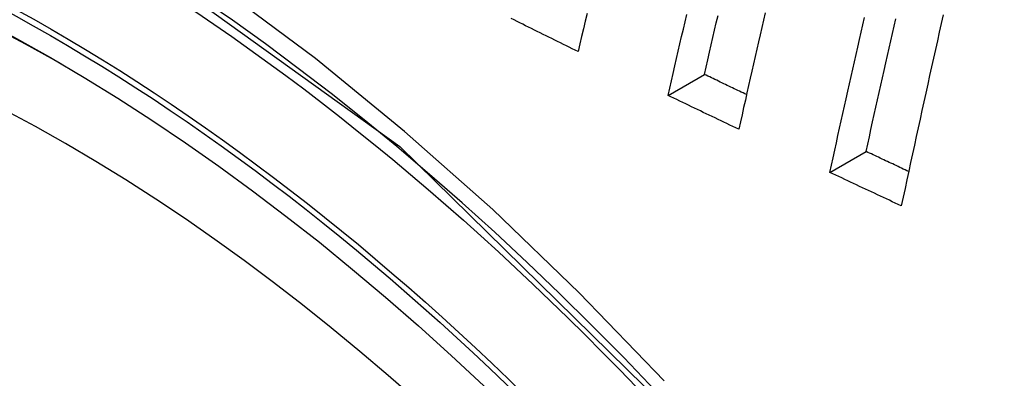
# Model space of a CAD drawing. Header units: inches. Extents: x 584 to 685, y 231 to 315.
# Tile 106 of 133: x 675.8624 to 676.0206, y 244.1584 to 244.2161. Entities that reach past the tile are written whole.
import ezdxf

# ---------------------------------------------------------------- set-up
doc = ezdxf.new("R2010")
doc.units = ezdxf.units.IN
doc.header["$MEASUREMENT"] = 0
doc.layers.add('Visible Edges(ANSI)', color=7, linetype='Continuous', lineweight=25)
doc.layers.add('Visible Tangent Edges(ANSI)', color=7, linetype='Continuous', lineweight=25)

msp = doc.modelspace()

# ---------------------------------------------------------------- linework, layer by layer
at = {"layer": 'Visible Edges(ANSI)'}
for p, q in [((675.96656, 244.20388), (675.97241, 244.20726)), ((675.99256, 244.1915), (675.99838, 244.19486))]:
    msp.add_line(p, q, dxfattribs=at)
at = {"layer": 'Visible Edges(ANSI)', "flags": 128}
for points in [[(675.95355, 244.21705), (675.95326, 244.21583), (675.95297, 244.2146), (675.95268, 244.21337), (675.95239, 244.21215), (675.9521, 244.21092)], [(675.96656, 244.20388), (675.96683, 244.20506), (675.96711, 244.20624), (675.96738, 244.20742), (675.96765, 244.20861), (675.96793, 244.20979), (675.9682, 244.21097), (675.96848, 244.21215), (675.96875, 244.21333), (675.96903, 244.21452), (675.9693, 244.2157), (675.96958, 244.21688)], [(675.97241, 244.20726), (675.97268, 244.20844), (675.97295, 244.20962), (675.97323, 244.2108), (675.9735, 244.21198), (675.97377, 244.21316), (675.97405, 244.21435), (675.97432, 244.21553), (675.9746, 244.21671)], [(675.98219, 244.21715), (675.98192, 244.21598), (675.98165, 244.21481), (675.98138, 244.21364), (675.98111, 244.21247), (675.98085, 244.2113), (675.98058, 244.21013), (675.98031, 244.20896), (675.98004, 244.20779), (675.97978, 244.20662), (675.97951, 244.20545), (675.97924, 244.20428), (675.97898, 244.20311), (675.97871, 244.20194), (675.97845, 244.20077), (675.97818, 244.1996), (675.97792, 244.19844)], [(676.01077, 244.21683), (676.01045, 244.21544), (676.01014, 244.21404), (676.00983, 244.21264), (676.00952, 244.21125), (676.00921, 244.20985), (676.0089, 244.20845), (676.00859, 244.20706), (676.00828, 244.20566), (676.00798, 244.20426), (676.00767, 244.20286), (676.00736, 244.20147), (676.00706, 244.20007), (676.00675, 244.19867), (676.00644, 244.19728), (676.00614, 244.19588), (676.00584, 244.19448), (676.00553, 244.19309), (676.00523, 244.19169), (676.00493, 244.19029), (676.00463, 244.1889), (676.00433, 244.18751), (676.00403, 244.18611)], [(675.9521, 244.21092), (675.95163, 244.21115), (675.95116, 244.21138), (675.95069, 244.21161), (675.95023, 244.21184), (675.94976, 244.21207), (675.94929, 244.21231), (675.94882, 244.21254), (675.94836, 244.21277), (675.94789, 244.213), (675.94742, 244.21323), (675.94696, 244.21346), (675.94649, 244.21369), (675.94602, 244.21392), (675.94556, 244.21415), (675.94509, 244.21438), (675.94462, 244.21461), (675.94416, 244.21485), (675.94369, 244.21508), (675.94323, 244.21531), (675.94276, 244.21554), (675.9423, 244.21577), (675.94183, 244.216), (675.94136, 244.21624)], [(675.99256, 244.1915), (675.99282, 244.19268), (675.99308, 244.19386), (675.99334, 244.19505), (675.9936, 244.19623), (675.99386, 244.19742), (675.99412, 244.1986), (675.99439, 244.19979), (675.99465, 244.20098), (675.99491, 244.20216), (675.99518, 244.20335), (675.99544, 244.20453), (675.99571, 244.20572), (675.99597, 244.20691), (675.99624, 244.20809), (675.99651, 244.20928), (675.99677, 244.21046), (675.99704, 244.21165), (675.99731, 244.21284), (675.99757, 244.21402), (675.99784, 244.21521), (675.99811, 244.21639)], [(675.99838, 244.19486), (675.99864, 244.19604), (675.9989, 244.19723), (675.99916, 244.19841), (675.99943, 244.1996), (675.99969, 244.20078), (675.99995, 244.20197), (676.00022, 244.20315), (676.00048, 244.20434), (676.00074, 244.20553), (676.00101, 244.20671), (676.00127, 244.2079), (676.00154, 244.20909), (676.00181, 244.21027), (676.00207, 244.21146), (676.00234, 244.21265), (676.00261, 244.21383), (676.00287, 244.21502), (676.00314, 244.2162)], [(675.97918, 244.204), (675.9789, 244.20413), (675.97861, 244.20427), (675.97833, 244.2044), (675.97805, 244.20454), (675.97777, 244.20468), (675.97748, 244.20481), (675.9772, 244.20495), (675.97692, 244.20508), (675.97664, 244.20522), (675.97635, 244.20535), (675.97607, 244.20549), (675.97579, 244.20563), (675.97551, 244.20576), (675.97523, 244.2059), (675.97494, 244.20603), (675.97466, 244.20617), (675.97438, 244.20631), (675.9741, 244.20644), (675.97382, 244.20658), (675.97353, 244.20672), (675.97325, 244.20685), (675.97297, 244.20699), (675.97269, 244.20712), (675.97241, 244.20726)], [(675.97792, 244.19844), (675.97744, 244.19866), (675.97697, 244.19889), (675.9765, 244.19911), (675.97602, 244.19934), (675.97555, 244.19957), (675.97508, 244.19979), (675.9746, 244.20002), (675.97413, 244.20025), (675.97365, 244.20047), (675.97318, 244.2007), (675.97271, 244.20093), (675.97223, 244.20115), (675.97176, 244.20138), (675.97129, 244.20161), (675.97081, 244.20184), (675.97034, 244.20206), (675.96987, 244.20229), (675.9694, 244.20252), (675.96892, 244.20275), (675.96845, 244.20297), (675.96798, 244.2032), (675.9675, 244.20343), (675.96703, 244.20366), (675.96656, 244.20388)], [(676.00522, 244.19164), (676.00493, 244.19177), (676.00465, 244.19191), (676.00436, 244.19204), (676.00408, 244.19218), (676.00379, 244.19231), (676.00351, 244.19244), (676.00322, 244.19258), (676.00294, 244.19271), (676.00265, 244.19285), (676.00237, 244.19298), (676.00208, 244.19311), (676.0018, 244.19325), (676.00151, 244.19338), (676.00123, 244.19352), (676.00094, 244.19365), (676.00066, 244.19378), (676.00037, 244.19392), (676.00009, 244.19405), (675.9998, 244.19419), (675.99952, 244.19432), (675.99924, 244.19446), (675.99895, 244.19459), (675.99867, 244.19472), (675.99838, 244.19486)], [(676.00403, 244.18611), (676.00355, 244.18634), (676.00307, 244.18656), (676.00259, 244.18678), (676.00212, 244.18701), (676.00164, 244.18723), (676.00116, 244.18745), (676.00068, 244.18768), (676.0002, 244.1879), (675.99972, 244.18813), (675.99925, 244.18835), (675.99877, 244.18858), (675.99829, 244.1888), (675.99781, 244.18902), (675.99733, 244.18925), (675.99686, 244.18947), (675.99638, 244.1897), (675.9959, 244.18992), (675.99542, 244.19015), (675.99494, 244.19037), (675.99447, 244.1906), (675.99399, 244.19082), (675.99351, 244.19105), (675.99303, 244.19127), (675.99256, 244.1915)]]:
    msp.add_lwpolyline(points, dxfattribs=at)
at = {"layer": 'Visible Edges(ANSI)'}
msp.add_ellipse((675.87082, 243.95081), major_axis=(0.15748, -0.27276), ratio=0.57735, start_param=2.363977, end_param=7.060801, dxfattribs=at)
msp.add_ellipse((675.86734, 243.9488), major_axis=(-0.15994, 0.27703), ratio=0.57735, dxfattribs=at)
at = {"layer": 'Visible Tangent Edges(ANSI)', "flags": 128}
for points in [[(675.96592, 244.15796), (675.9523, 244.17212), (675.93839, 244.18552), (675.92425, 244.19809), (675.90992, 244.2098), (675.89544, 244.22063), (675.88086, 244.23053), (675.8662, 244.23949), (675.8515, 244.24748), (675.83686, 244.25443), (675.82234, 244.26033), (675.80797, 244.26516), (675.7938, 244.26893), (675.77987, 244.27161), (675.76624, 244.27321), (675.75294, 244.2737), (675.74002, 244.27308), (675.72757, 244.27138), (675.71561, 244.26859), (675.70416, 244.26474)], [(675.61848, 244.11527), (675.62847, 244.17009), (675.64945, 244.21476), (675.68032, 244.24713), (675.71974, 244.26565), (675.76611, 244.26966), (675.81712, 244.2589), (675.87047, 244.23384), (675.92349, 244.19568), (675.97398, 244.14606)]]:
    msp.add_lwpolyline(points, dxfattribs=at)
at = {"layer": 'Visible Tangent Edges(ANSI)'}
for centre, major_axis, start_param, end_param in [((675.86983, 243.95024), (-0.17318, 0.29996), 5.05527, 10.652693), ((675.86978, 243.95021), (-0.15059, 0.26083), 4.097754, 6.89782)]:
    msp.add_ellipse(centre, major_axis=major_axis, ratio=0.57735, start_param=start_param, end_param=end_param, dxfattribs=at)
for centre, major_axis in [((675.87042, 243.95058), (0.17111, -0.29637)), ((675.86744, 243.94886), (-0.1627, 0.2818)), ((675.86734, 243.9488), (0.1621, -0.28076))]:
    msp.add_ellipse(centre, major_axis=major_axis, ratio=0.57735, dxfattribs=at)

doc.saveas('drawing.dxf')
